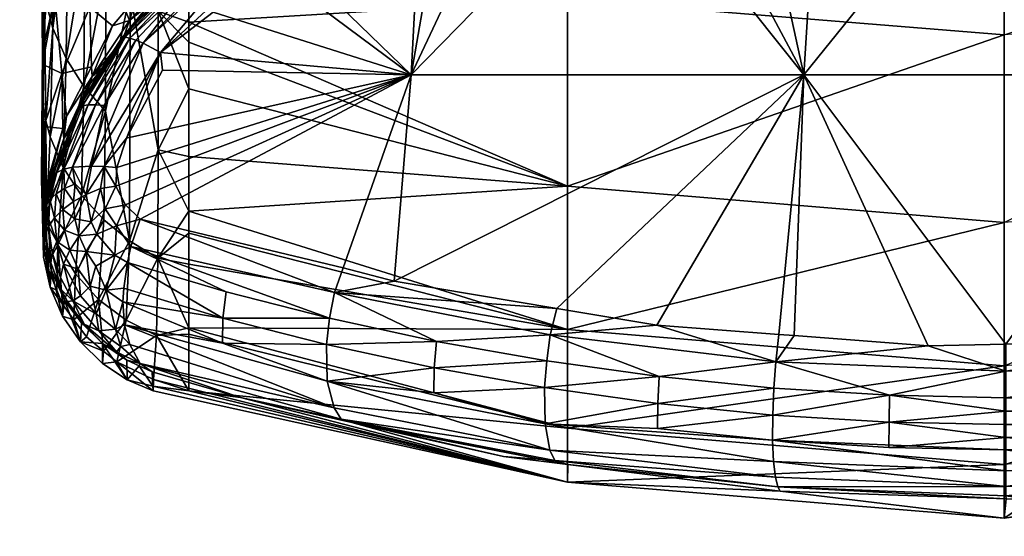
# Model space of a CAD drawing. Extents: x -0.027 to 0.149, y -0.14 to 0.028.
# Tile 62 of 256: x 0.11223 to 0.12031, y -0.04071 to -0.03646. Entities that reach past the tile are written whole.
import ezdxf

# ---------------------------------------------------------------- set-up
doc = ezdxf.new("R2010")
doc.units = 0
doc.layers.add('mesh', color=7, linetype='CONTINUOUS')

msp = doc.modelspace()

# ---------------------------------------------------------------- meshes
at = {"layer": 'mesh'}
mesh = msp.add_polyface(dxfattribs=at)
corners = [(0.0235603, -0.0439264, 0.1815687), (0.02417, -0.0344253, 0.1822482), (0.0225835, -0.0439271, 0.179067), (0.0239123, -0.0405424, 0.1822774), (0.0237697, -0.0439261, 0.1822936), (0.0236005, -0.0479365, 0.1823208), (0.0224194, -0.0479375, 0.1791201), (0.022311, -0.0519963, 0.179313), (0.0233057, -0.0519955, 0.1819246), (0.0234292, -0.0519953, 0.1823485), (0.0227097, -0.0690134, 0.1824636), (0.0238109, -0.0405514, 0.186602), (0.1124457, -0.0380512, 0.144804), (0.1124405, -0.0372936, 0.138415), (0.1124192, -0.0379152, 0.1447998), (0.1124759, -0.0374267, 0.1384115), (0.1124523, -0.0379157, 0.1575991), (0.1124157, -0.0381712, 0.1576008), (0.1124426, -0.0378841, 0.1540933), (0.1124557, -0.0379269, 0.1588381), (0.0255364, 0.0002093, 0.1867965), (0.0220894, -0.0804841, 0.1866352), (0.1124126, -0.0380864, 0.151185), (0.1124078, -0.0376397, 0.1447902), (0.1124347, -0.0378578, 0.151186), (0.1124065, -0.0377776, 0.1447952), (0.1124262, -0.0383278, 0.1511837), (0.112448, -0.0384845, 0.1511827), (0.1124745, -0.0377794, 0.1637814), (0.1124222, -0.0384153, 0.1576025), (0.1124265, -0.038195, 0.163829), (0.1124449, -0.0382982, 0.1638442), (0.1124382, -0.0380453, 0.1638113), (0.1124761, -0.0386628, 0.1576038), (0.1124636, -0.038163, 0.1641002), (0.1124805, -0.0384637, 0.1640135), (0.1124383, -0.038233, 0.1639717), (0.1124406, -0.0379925, 0.1639348), (0.1124729, -0.0379418, 0.1640601), (0.1124842, -0.0385196, 0.1638768)]
mesh.append_faces([[corners[k] for k in face] for face in [(0, 1, 2, 2), (0, 3, 1, 1), (4, 3, 0, 0), (5, 4, 0, 0), (6, 7, 8, 8), (6, 5, 0, 0), (8, 5, 6, 6), (8, 9, 5, 5), (9, 8, 10, 10), (11, 9, 10, 10), (5, 9, 11, 11), (11, 4, 5, 5), (11, 3, 4, 4), (1, 3, 11, 11), (12, 13, 14, 14), (15, 13, 12, 12), (16, 17, 18, 18), (19, 17, 16, 16), (20, 11, 21, 21), (22, 23, 24, 24), (22, 25, 23, 23), (22, 14, 25, 25), (22, 12, 14, 14), (26, 12, 22, 22), (12, 26, 27, 27), (18, 22, 24, 24), (18, 17, 22, 22), (19, 28, 17, 17), (29, 30, 31, 31), (29, 32, 30, 30), (17, 32, 29, 29), (28, 32, 17, 17), (33, 29, 31, 31), (33, 26, 29, 29), (29, 22, 17, 17), (29, 26, 22, 22), (34, 35, 36, 36), (31, 32, 37, 37), (31, 30, 32, 32), (36, 37, 38, 38), (36, 31, 37, 37), (39, 31, 36, 36)]])
mesh = msp.add_polyface(dxfattribs=at)
corners = [(0.1160576, -0.0335905, 0.1416229), (0.1167728, -0.0343813, 0.1511863), (0.1161452, -0.0345126, 0.1511862), (0.1173013, -0.0334524, 0.1422099), (0.1175442, -0.0342199, 0.1511865), (0.1173303, -0.0342646, 0.1511864), (0.117943, -0.0341977, 0.1511864), (0.1153305, -0.0343467, 0.1460768), (0.1157746, -0.0345901, 0.1511861), (0.1169652, -0.0327502, 0.1377617), (0.1175963, -0.0344925, 0.1575373), (0.1178852, -0.0346186, 0.1638329), (0.1166068, -0.0347537, 0.1637198), (0.1164072, -0.034684, 0.1570695), (0.1161878, -0.0348764, 0.163678), (0.1156348, -0.0350384, 0.1636229), (0.1153294, -0.0349866, 0.1565282), (0.1167265, -0.0353949, 0.1176169), (0.1136146, -0.0355022, 0.121434), (0.1167265, -0.0362941, 0.1213258), (0.1149624, -0.0336013, 0.1131687), (0.1167265, -0.0339456, 0.1130387), (0.1167265, -0.0334259, 0.112199), (0.1185144, -0.0336298, 0.1121049), (0.1149624, -0.0340029, 0.1140383), (0.1167265, -0.0343516, 0.1139276), (0.1136146, -0.034274, 0.1162857), (0.1161687, -0.0348557, 0.1637853), (0.1172044, -0.0348882, 0.1644231), (0.1176481, -0.0350079, 0.1646291), (0.1172196, -0.0350975, 0.1645825), (0.1182426, -0.0347706, 0.1645205), (0.1172069, -0.0347566, 0.1642291), (0.1182488, -0.0346391, 0.1643261), (0.1161609, -0.034878, 0.163898), (0.1150914, -0.035185, 0.163677), (0.1150919, -0.0352411, 0.1639014), (0.1161563, -0.0349132, 0.1640092), (0.1161553, -0.0349612, 0.1641164), (0.1182688, -0.034535, 0.1639936), (0.1182609, -0.0345563, 0.1641068), (0.1182541, -0.0345911, 0.1642184), (0.1154431, -0.0369161, 0.1652405), (0.1161959, -0.0353115, 0.1644712), (0.1155194, -0.035453, 0.1643976), (0.1161729, -0.0351705, 0.1643937), (0.1157032, -0.0354146, 0.1644176), (0.1151126, -0.0353452, 0.1641105)]
mesh.append_faces([[corners[k] for k in face] for face in [(0, 1, 2, 2), (3, 4, 5, 5), (3, 6, 4, 4), (7, 2, 8, 8), (7, 0, 2, 2), (0, 5, 1, 1), (0, 3, 5, 5), (9, 3, 0, 0), (10, 11, 12, 12), (13, 14, 15, 15), (12, 14, 13, 13), (8, 13, 16, 16), (2, 13, 8, 8), (13, 10, 12, 12), (13, 1, 10, 10), (2, 1, 13, 13), (10, 5, 4, 4), (1, 5, 10, 10), (17, 18, 19, 19), (20, 21, 22, 22), (21, 23, 22, 22), (24, 25, 21, 21), (25, 26, 17, 17), (27, 14, 12, 12), (28, 29, 30, 30), (31, 29, 28, 28), (32, 33, 28, 28), (27, 15, 14, 14), (34, 35, 27, 27), (36, 37, 38, 38), (39, 27, 12, 12), (40, 34, 27, 27), (41, 37, 34, 34), (32, 37, 41, 41), (32, 38, 37, 37), (42, 43, 30, 30), (44, 45, 46, 46), (45, 43, 46, 46), (45, 30, 43, 43), (28, 30, 45, 45), (32, 28, 45, 45), (45, 38, 32, 32), (45, 47, 38, 38)]])
mesh = msp.add_polyface(dxfattribs=at)
corners = [(0.1140525, -0.0342607, 0.1403363), (0.1149814, -0.0338466, 0.140986), (0.1153305, -0.0343467, 0.1460768), (0.1156648, -0.0328424, 0.136884), (0.1160576, -0.0335905, 0.1416229), (0.1147915, -0.0334926, 0.1384523), (0.1157746, -0.0345901, 0.1511861), (0.1156231, -0.0346561, 0.1511861), (0.1151345, -0.0348689, 0.1511861), (0.1145353, -0.0351298, 0.151186), (0.1143337, -0.0347978, 0.1457514), (0.1153294, -0.0349866, 0.1565282), (0.1151033, -0.0351941, 0.16357), (0.1149472, -0.0352399, 0.1635545), (0.1156348, -0.0350384, 0.1636229), (0.1164072, -0.034684, 0.1570695), (0.1145941, -0.0354319, 0.1635383), (0.1143505, -0.0354334, 0.155946), (0.1149624, -0.0336013, 0.1131687), (0.1136146, -0.0335192, 0.113873), (0.1149624, -0.0340029, 0.1140383), (0.1136146, -0.0348276, 0.1184244), (0.1136146, -0.0350864, 0.1195793), (0.1167265, -0.0353949, 0.1176169), (0.1167265, -0.0339456, 0.1130387), (0.1136146, -0.0341179, 0.1156824), (0.1167265, -0.0343516, 0.1139276), (0.1136146, -0.034274, 0.1162857), (0.1150914, -0.035185, 0.163677), (0.1161687, -0.0348557, 0.1637853), (0.1150892, -0.0352068, 0.1637899), (0.1161609, -0.034878, 0.163898), (0.114032, -0.0357265, 0.1636205), (0.1161563, -0.0349132, 0.1640092), (0.1150919, -0.0352411, 0.1639014), (0.1150998, -0.0352875, 0.164009), (0.1161553, -0.0349612, 0.1641164), (0.1140586, -0.0357707, 0.1638474), (0.1140829, -0.0358095, 0.1639563), (0.1154431, -0.0369161, 0.1652405), (0.1155194, -0.035453, 0.1643976), (0.1157032, -0.0354146, 0.1644176), (0.1144369, -0.0359392, 0.1643187), (0.1141945, -0.0359839, 0.1642379), (0.1161729, -0.0351705, 0.1643937), (0.1151126, -0.0353452, 0.1641105), (0.1141143, -0.0358589, 0.164059)]
mesh.append_faces([[corners[k] for k in face] for face in [(0, 1, 2, 2), (3, 4, 5, 5), (6, 7, 2, 2), (8, 9, 10, 10), (2, 8, 10, 10), (7, 8, 2, 2), (1, 4, 2, 2), (1, 5, 4, 4), (0, 5, 1, 1), (11, 8, 7, 7), (11, 12, 13, 13), (11, 14, 12, 12), (15, 14, 11, 11), (16, 11, 13, 13), (16, 17, 11, 11), (17, 8, 11, 11), (17, 9, 8, 8), (6, 11, 7, 7), (18, 19, 20, 20), (21, 22, 23, 23), (20, 24, 18, 18), (20, 25, 26, 26), (25, 27, 26, 26), (28, 12, 14, 14), (13, 28, 16, 16), (13, 12, 28, 28), (29, 28, 14, 14), (30, 28, 31, 31), (30, 32, 28, 28), (30, 33, 34, 34), (31, 33, 30, 30), (35, 34, 36, 36), (35, 37, 34, 34), (38, 37, 35, 35), (39, 40, 41, 41), (39, 42, 40, 40), (40, 43, 44, 44), (42, 43, 40, 40), (45, 35, 36, 36), (45, 38, 35, 35), (46, 38, 45, 45), (45, 44, 43, 43), (43, 46, 45, 45)]])
mesh = msp.add_polyface(dxfattribs=at)
corners = [(0.1219027, -0.0333932, 0.1426699), (0.1226821, -0.0342221, 0.1511861), (0.1218879, -0.0341324, 0.151186), (0.1203146, -0.0340659, 0.151186), (0.1203146, -0.0333794, 0.1428504), (0.1215254, -0.0340915, 0.1511859), (0.1203146, -0.0343477, 0.1575769), (0.1187432, -0.0341533, 0.1511863), (0.1203146, -0.0343548, 0.1579719), (0.1189124, -0.0343897, 0.1578623), (0.1203146, -0.0344635, 0.1639728), (0.1191619, -0.0344838, 0.1639459), (0.1217165, -0.0343897, 0.1578624), (0.1223508, -0.0345359, 0.1638745), (0.1225391, -0.0345425, 0.1638654), (0.1230324, -0.0344924, 0.1575375), (0.1227482, -0.0345816, 0.1638442), (0.1203144, -0.0336979, 0.1120735), (0.1221144, -0.0336298, 0.1121049), (0.1203144, -0.0330437, 0.1112873), (0.1239024, -0.0362941, 0.1213258), (0.1203144, -0.0365873, 0.1212878), (0.1203144, -0.0381309, 0.1287646), (0.1239024, -0.035395, 0.1176169), (0.1203144, -0.0356829, 0.1175574), (0.1221144, -0.0345617, 0.1138609), (0.1203144, -0.0346318, 0.1138386), (0.1185144, -0.0336298, 0.1121049), (0.1223683, -0.0345563, 0.1641068), (0.1223843, -0.0346994, 0.1644274), (0.1203146, -0.0345729, 0.1644197), (0.1223804, -0.0346391, 0.1643261), (0.1219592, -0.0369161, 0.1659147), (0.1218354, -0.03495, 0.1646817), (0.122383, -0.0349786, 0.1646498), (0.1203146, -0.0348707, 0.1647703), (0.1186663, -0.0369161, 0.1659144), (0.1231582, -0.035019, 0.1646047), (0.1203256, -0.0391306, 0.1667907), (0.1203146, -0.0344917, 0.1641995), (0.1182541, -0.0345911, 0.1642184), (0.1203146, -0.0347014, 0.1646124), (0.1182488, -0.0346391, 0.1643261), (0.1187901, -0.0349492, 0.1646895), (0.1223873, -0.0348511, 0.1646036)]
mesh.append_faces([[corners[k] for k in face] for face in [(0, 1, 2, 2), (0, 3, 4, 4), (0, 5, 3, 3), (2, 5, 0, 0), (6, 7, 3, 3), (8, 9, 6, 6), (10, 11, 8, 8), (12, 8, 6, 6), (12, 10, 8, 8), (13, 10, 12, 12), (12, 14, 13, 13), (15, 16, 12, 12), (5, 6, 3, 3), (5, 12, 6, 6), (2, 12, 5, 5), (1, 12, 2, 2), (1, 15, 12, 12), (17, 18, 19, 19), (20, 21, 22, 22), (23, 24, 21, 21), (25, 26, 24, 24), (19, 27, 17, 17), (25, 17, 26, 26), (25, 18, 17, 17), (28, 10, 13, 13), (29, 30, 31, 31), (32, 33, 34, 34), (32, 35, 33, 33), (36, 35, 32, 32), (34, 37, 32, 32), (32, 38, 36, 36), (39, 11, 10, 10), (30, 40, 39, 39), (41, 42, 30, 30), (35, 43, 41, 41), (28, 39, 10, 10), (33, 44, 34, 34), (35, 44, 33, 33), (44, 41, 29, 29), (35, 41, 44, 44), (41, 30, 29, 29), (31, 39, 28, 28), (30, 39, 31, 31)]])
mesh = msp.add_polyface(dxfattribs=at)
corners = [(0.1173013, -0.0334524, 0.1422099), (0.1187266, -0.0333932, 0.1426699), (0.117943, -0.0341977, 0.1511864), (0.1203146, -0.0333794, 0.1428504), (0.1203146, -0.0340659, 0.151186), (0.1187432, -0.0341533, 0.1511863), (0.1189124, -0.0343897, 0.1578623), (0.1182841, -0.0345765, 0.1638682), (0.1178852, -0.0346186, 0.1638329), (0.1191619, -0.0344838, 0.1639459), (0.1175963, -0.0344925, 0.1575373), (0.1175442, -0.0342199, 0.1511865), (0.1203146, -0.0343477, 0.1575769), (0.1203146, -0.0343548, 0.1579719), (0.1203144, -0.0356829, 0.1175574), (0.1203144, -0.0346318, 0.1138386), (0.1185144, -0.0345617, 0.1138609), (0.1167265, -0.0339456, 0.1130387), (0.1167265, -0.0343516, 0.1139276), (0.1185144, -0.0336298, 0.1121049), (0.1203144, -0.0336979, 0.1120735), (0.1203144, -0.0365873, 0.1212878), (0.1167264, -0.0378322, 0.128771), (0.1203144, -0.0381309, 0.1287646), (0.1167265, -0.0362941, 0.1213258), (0.1167265, -0.0353949, 0.1176169), (0.1182488, -0.0346391, 0.1643261), (0.1182426, -0.0347706, 0.1645205), (0.1172044, -0.0348882, 0.1644231), (0.1182453, -0.0349772, 0.1646607), (0.1176481, -0.0350079, 0.1646291), (0.1187901, -0.0349492, 0.1646895), (0.1182541, -0.0345911, 0.1642184), (0.1172069, -0.0347566, 0.1642291), (0.1182688, -0.034535, 0.1639936), (0.1182609, -0.0345563, 0.1641068), (0.1203146, -0.0345729, 0.1644197), (0.1166068, -0.0347537, 0.1637198), (0.1161687, -0.0348557, 0.1637853), (0.1161609, -0.034878, 0.163898), (0.1186663, -0.0369161, 0.1659144), (0.1172196, -0.0350975, 0.1645825), (0.1203146, -0.0348707, 0.1647703), (0.1174605, -0.0389754, 0.1665344), (0.1166381, -0.0388374, 0.1662926), (0.1203146, -0.0344917, 0.1641995), (0.1203146, -0.0347014, 0.1646124)]
mesh.append_faces([[corners[k] for k in face] for face in [(0, 1, 2, 2), (3, 4, 5, 5), (1, 5, 2, 2), (1, 3, 5, 5), (6, 7, 8, 8), (6, 9, 7, 7), (10, 6, 8, 8), (10, 5, 6, 6), (2, 5, 10, 10), (10, 11, 2, 2), (12, 6, 5, 5), (13, 9, 6, 6), (14, 15, 16, 16), (17, 18, 19, 19), (16, 18, 14, 14), (16, 19, 18, 18), (15, 19, 16, 16), (15, 20, 19, 19), (21, 22, 23, 23), (21, 24, 22, 22), (14, 24, 21, 21), (14, 25, 24, 24), (18, 25, 14, 14), (26, 27, 28, 28), (27, 29, 30, 30), (31, 29, 27, 27), (32, 26, 33, 33), (34, 9, 35, 35), (34, 7, 9, 9), (8, 7, 34, 34), (36, 26, 32, 32), (34, 37, 8, 8), (35, 38, 34, 34), (32, 39, 35, 35), (40, 30, 29, 29), (40, 41, 30, 30), (40, 31, 42, 42), (29, 31, 40, 40), (43, 44, 40, 40), (45, 35, 9, 9), (45, 32, 35, 35), (46, 27, 26, 26), (46, 31, 27, 27)]])
mesh = msp.add_polyface(dxfattribs=at)
corners = [(0.1124781, -0.0358672, 0.1356232), (0.1125144, -0.0362783, 0.1387228), (0.1124124, -0.0367253, 0.1371642), (0.1127002, -0.0357391, 0.1390432), (0.1128014, -0.036359, 0.1451049), (0.1131057, -0.0358744, 0.1452658), (0.1125717, -0.0369063, 0.1449445), (0.1130942, -0.0363861, 0.1511859), (0.1129875, -0.0365137, 0.1511859), (0.112635, -0.0353326, 0.1360235), (0.1129332, -0.036059, 0.1257967), (0.1127526, -0.0370119, 0.1320468), (0.1129301, -0.037215, 0.1320384), (0.112762, -0.0358464, 0.1257877), (0.1124183, -0.0371573, 0.1384187), (0.1124295, -0.0362688, 0.1320896), (0.1124405, -0.0372936, 0.138415), (0.1126227, -0.0356129, 0.1257765), (0.1124979, -0.0365339, 0.132073), (0.1126071, -0.0367834, 0.1320585), (0.1125147, -0.0353636, 0.1257633), (0.1124371, -0.0351035, 0.1257488), (0.1131347, -0.0362431, 0.1258031), (0.1130714, -0.036632, 0.1635768), (0.1129031, -0.0368586, 0.1636074), (0.1128226, -0.0369291, 0.1547043), (0.1128052, -0.0369904, 0.1636253), (0.1131276, -0.03647, 0.1550227), (0.1127096, -0.0371883, 0.1637817), (0.1130668, -0.0366086, 0.163683), (0.1130933, -0.036607, 0.1638005), (0.1127879, -0.0371633, 0.1640209), (0.1127416, -0.0371721, 0.1639022), (0.1131315, -0.0366145, 0.1639165), (0.1129203, -0.0371694, 0.1642411), (0.1128479, -0.0371623, 0.1641349), (0.1131807, -0.0366313, 0.1640283), (0.1124144, -0.0368277, 0.138431), (0.1124011, -0.0358431, 0.1320816), (0.1128169, -0.0368506, 0.1511859), (0.1126114, -0.0372568, 0.1511859), (0.1124384, -0.0353894, 0.132533), (0.1123871, -0.0347439, 0.1257495), (0.1124094, -0.0370194, 0.1384226)]
mesh.append_faces([[corners[k] for k in face] for face in [(0, 1, 2, 2), (3, 1, 0, 0), (3, 4, 1, 1), (5, 4, 3, 3), (4, 6, 1, 1), (4, 7, 8, 8), (5, 7, 4, 4), (9, 3, 0, 0), (10, 11, 12, 12), (10, 13, 11, 11), (14, 15, 2, 2), (16, 15, 14, 14), (17, 18, 19, 19), (17, 20, 18, 18), (18, 15, 16, 16), (20, 15, 18, 18), (20, 21, 15, 15), (12, 22, 10, 10), (13, 19, 11, 11), (13, 17, 19, 19), (23, 24, 25, 25), (26, 25, 24, 24), (25, 27, 23, 23), (25, 8, 27, 27), (28, 26, 24, 24), (29, 24, 23, 23), (29, 28, 24, 24), (30, 28, 29, 29), (31, 32, 30, 30), (30, 33, 31, 31), (34, 35, 36, 36), (1, 37, 2, 2), (0, 2, 38, 38), (39, 40, 6, 6), (1, 6, 37, 37), (4, 39, 6, 6), (4, 8, 39, 39), (41, 0, 38, 38), (15, 38, 2, 2), (15, 42, 38, 38), (43, 2, 37, 37), (25, 40, 39, 39), (39, 8, 25, 25)]])
mesh = msp.add_polyface(dxfattribs=at)
corners = [(0.1167264, -0.0378322, 0.128771), (0.1136146, -0.0366476, 0.1265435), (0.1136146, -0.0370328, 0.1287964), (0.1136146, -0.0364834, 0.125811), (0.1167265, -0.0362941, 0.1213258), (0.1136146, -0.0355022, 0.121434), (0.1136146, -0.0380374, 0.1346724), (0.1136146, -0.0382187, 0.1362243), (0.1167264, -0.039011, 0.1362482), (0.1136146, -0.0375882, 0.1320452), (0.1136146, -0.0384741, 0.1384111), (0.1136146, -0.038998, 0.1428976), (0.1132401, -0.0366571, 0.1641331), (0.1136051, -0.0361779, 0.1639711), (0.1140829, -0.0358095, 0.1639563), (0.1141143, -0.0358589, 0.164059), (0.1135688, -0.0361476, 0.163861), (0.116585, -0.0390548, 0.1663594), (0.1166381, -0.0388374, 0.1662926), (0.1174605, -0.0389754, 0.1665344), (0.1148132, -0.0387077, 0.1657462), (0.1147466, -0.0391348, 0.1656698), (0.1147708, -0.0389181, 0.1657311), (0.1156503, -0.0391083, 0.166068), (0.1138943, -0.0389163, 0.1652764), (0.1139214, -0.0387011, 0.1653372), (0.1165552, -0.0392692, 0.1663465), (0.1138925, -0.0391221, 0.1651707), (0.1130228, -0.0376787, 0.1646196), (0.1131039, -0.037437, 0.164548), (0.1154431, -0.0369161, 0.1652405), (0.1172196, -0.0350975, 0.1645825), (0.1186663, -0.0369161, 0.1659144), (0.1157032, -0.0354146, 0.1644176), (0.1161959, -0.0353115, 0.1644712), (0.1133832, -0.0367326, 0.1643137), (0.1141945, -0.0359839, 0.1642379), (0.1131385, -0.0383268, 0.1649036), (0.1153019, -0.0386132, 0.1658996), (0.1148843, -0.0385036, 0.1656955), (0.1132144, -0.0381025, 0.1648923), (0.1131106, -0.0384595, 0.1648819), (0.1130962, -0.0379865, 0.1647888), (0.1144369, -0.0359392, 0.1643187), (0.1138149, -0.0364021, 0.1643347), (0.1134001, -0.0368793, 0.16441)]
mesh.append_faces([[corners[k] for k in face] for face in [(0, 1, 2, 2), (0, 3, 1, 1), (4, 3, 0, 0), (4, 5, 3, 3), (6, 7, 8, 8), (0, 6, 8, 8), (0, 9, 6, 6), (2, 9, 0, 0), (8, 10, 11, 11), (7, 10, 8, 8), (12, 13, 14, 14), (15, 12, 14, 14), (13, 16, 14, 14), (17, 18, 19, 19), (20, 18, 17, 17), (21, 22, 23, 23), (24, 22, 21, 21), (24, 25, 22, 22), (23, 17, 26, 26), (23, 20, 17, 17), (22, 20, 23, 23), (21, 27, 24, 24), (28, 29, 30, 30), (30, 31, 32, 32), (33, 34, 30, 30), (35, 12, 15, 15), (36, 35, 15, 15), (37, 22, 25, 25), (20, 38, 18, 18), (39, 20, 40, 40), (38, 20, 39, 39), (22, 37, 20, 20), (24, 41, 25, 25), (30, 39, 40, 40), (30, 40, 42, 42), (30, 36, 43, 43), (30, 44, 36, 36), (35, 44, 30, 30), (30, 45, 35, 35), (29, 45, 30, 30), (30, 38, 39, 39), (32, 38, 30, 30), (32, 18, 38, 38)]])
mesh = msp.add_polyface(dxfattribs=at)
corners = [(0.1131057, -0.0358744, 0.1452658), (0.1131913, -0.03627, 0.1511859), (0.1130942, -0.0363861, 0.1511859), (0.113435, -0.0359788, 0.151186), (0.1133648, -0.037532, 0.1320332), (0.1136146, -0.0375882, 0.1320452), (0.1136146, -0.0370328, 0.1287964), (0.1136146, -0.0366476, 0.1265435), (0.1136146, -0.0364834, 0.125811), (0.1133639, -0.0363916, 0.1258068), (0.1131347, -0.0362431, 0.1258031), (0.1131277, -0.0382814, 0.1383984), (0.1136146, -0.0380374, 0.1346724), (0.1133615, -0.0384237, 0.1384002), (0.1136146, -0.0355022, 0.121434), (0.1129301, -0.037215, 0.1320384), (0.1131276, -0.03647, 0.1550227), (0.1132903, -0.0363372, 0.1635369), (0.1130714, -0.036632, 0.1635768), (0.113527, -0.0361325, 0.1635252), (0.1134922, -0.036068, 0.1553361), (0.1129875, -0.0365137, 0.1511859), (0.1136525, -0.036024, 0.163519), (0.1132401, -0.0366571, 0.1641331), (0.1131807, -0.0366313, 0.1640283), (0.1136051, -0.0361779, 0.1639711), (0.1129203, -0.0371694, 0.1642411), (0.1139018, -0.0358085, 0.1635067), (0.1135234, -0.0361181, 0.1636315), (0.1130668, -0.0366086, 0.163683), (0.1135415, -0.0361276, 0.163747), (0.1130933, -0.036607, 0.1638005), (0.1135688, -0.0361476, 0.163861), (0.1131315, -0.0366145, 0.1639165), (0.1140586, -0.0357707, 0.1638474), (0.1128479, -0.0371623, 0.1641349), (0.1131039, -0.037437, 0.164548), (0.1133832, -0.0367326, 0.1643137), (0.1134001, -0.0368793, 0.16441), (0.1129186, -0.0376714, 0.1645464), (0.1128153, -0.0376661, 0.1644673), (0.1141945, -0.0359839, 0.1642379), (0.1138149, -0.0364021, 0.1643347), (0.1130228, -0.0376787, 0.1646196), (0.1154431, -0.0369161, 0.1652405), (0.1130157, -0.0378326, 0.164684), (0.1130962, -0.0379865, 0.1647888)]
mesh.append_faces([[corners[k] for k in face] for face in [(0, 1, 2, 2), (3, 1, 0, 0), (4, 5, 6, 6), (7, 8, 9, 9), (9, 6, 7, 7), (9, 4, 6, 6), (10, 4, 9, 9), (10, 11, 4, 4), (4, 12, 5, 5), (4, 13, 12, 12), (11, 13, 4, 4), (8, 14, 9, 9), (15, 11, 10, 10), (16, 17, 18, 18), (16, 19, 17, 17), (20, 19, 16, 16), (20, 1, 3, 3), (16, 1, 20, 20), (16, 2, 1, 1), (21, 2, 16, 16), (22, 19, 20, 20), (23, 24, 25, 25), (26, 24, 23, 23), (27, 28, 22, 22), (17, 29, 18, 18), (17, 28, 29, 29), (19, 28, 17, 17), (19, 22, 28, 28), (30, 29, 28, 28), (31, 29, 30, 30), (31, 32, 33, 33), (30, 32, 31, 31), (30, 34, 32, 32), (25, 33, 32, 32), (24, 33, 25, 25), (24, 35, 33, 33), (36, 37, 38, 38), (36, 39, 37, 37), (39, 40, 37, 37), (37, 40, 23, 23), (41, 42, 37, 37), (43, 44, 45, 45), (44, 46, 45, 45)]])
mesh = msp.add_polyface(dxfattribs=at)
corners = [(0.1129301, -0.037215, 0.1320384), (0.1127526, -0.0370119, 0.1320468), (0.1127333, -0.0379081, 0.1384013), (0.1124183, -0.0371573, 0.1384187), (0.1124124, -0.0367253, 0.1371642), (0.1124094, -0.0370194, 0.1384226), (0.1124065, -0.0377776, 0.1447952), (0.1124078, -0.0376397, 0.1447902), (0.1124192, -0.0379152, 0.1447998), (0.1124405, -0.0372936, 0.138415), (0.1126071, -0.0367834, 0.1320585), (0.1124759, -0.0374267, 0.1384115), (0.1125837, -0.0376791, 0.1384056), (0.1124979, -0.0365339, 0.132073), (0.1128052, -0.0369904, 0.1636253), (0.1125876, -0.0374404, 0.1543812), (0.1128226, -0.0369291, 0.1547043), (0.1127102, -0.0372172, 0.1636701), (0.1124557, -0.0379269, 0.1588381), (0.1124523, -0.0379157, 0.1575991), (0.112649, -0.037363, 0.163699), (0.1126114, -0.0372568, 0.1511859), (0.1132401, -0.0366571, 0.1641331), (0.1128153, -0.0376661, 0.1644673), (0.1129203, -0.0371694, 0.1642411), (0.1124943, -0.0377475, 0.1639035), (0.1127096, -0.0371883, 0.1637817), (0.1130933, -0.036607, 0.1638005), (0.1127416, -0.0371721, 0.1639022), (0.1127879, -0.0371633, 0.1640209), (0.1131315, -0.0366145, 0.1639165), (0.1128479, -0.0371623, 0.1641349), (0.1124245, -0.0373419, 0.1447984), (0.1125815, -0.0373586, 0.1511859), (0.1124347, -0.0378578, 0.151186), (0.1125717, -0.0369063, 0.1449445), (0.1124144, -0.0368277, 0.138431), (0.1124745, -0.0377794, 0.1637814), (0.1124426, -0.0378841, 0.1540933), (0.1126601, -0.0376749, 0.1642942), (0.1125874, -0.0376909, 0.1641746), (0.1130228, -0.0376787, 0.1646196), (0.1129186, -0.0376714, 0.1645464), (0.1131039, -0.037437, 0.164548), (0.1125304, -0.0377204, 0.1640255)]
mesh.append_faces([[corners[k] for k in face] for face in [(0, 1, 2, 2), (3, 4, 5, 5), (6, 5, 7, 7), (6, 3, 5, 5), (8, 3, 6, 6), (8, 9, 3, 3), (10, 11, 12, 12), (10, 13, 11, 11), (13, 9, 11, 11), (1, 12, 2, 2), (1, 10, 12, 12), (14, 15, 16, 16), (17, 15, 14, 14), (18, 19, 15, 15), (20, 15, 17, 17), (20, 18, 15, 15), (15, 21, 16, 16), (22, 23, 24, 24), (25, 20, 26, 26), (26, 17, 14, 14), (20, 17, 26, 26), (27, 28, 26, 26), (29, 30, 31, 31), (32, 33, 34, 34), (32, 35, 33, 33), (32, 36, 35, 35), (35, 21, 33, 33), (34, 7, 32, 32), (7, 36, 32, 32), (7, 5, 36, 36), (37, 18, 20, 20), (38, 33, 15, 15), (15, 33, 21, 21), (31, 39, 40, 40), (41, 42, 43, 43), (24, 23, 39, 39), (44, 26, 28, 28), (25, 26, 44, 44), (37, 20, 25, 25), (29, 44, 28, 28), (40, 44, 29, 29), (29, 31, 40, 40), (24, 39, 31, 31)]])
mesh = msp.add_polyface(dxfattribs=at)
corners = [(0.1203144, -0.0405627, 0.1512773), (0.1167263, -0.0402665, 0.1512593), (0.1184744, -0.0403397, 0.1658025), (0.1203144, -0.0401208, 0.1437672), (0.1167264, -0.0398225, 0.143748), (0.1203144, -0.0393107, 0.1362601), (0.1167264, -0.039011, 0.1362482), (0.1203144, -0.0381309, 0.1287646), (0.1167264, -0.0378322, 0.128771), (0.1184363, -0.0392764, 0.1667341), (0.1185883, -0.0390612, 0.1666758), (0.119689, -0.0391448, 0.1668137), (0.1203276, -0.0393537, 0.16686), (0.1193718, -0.0395519, 0.1668175), (0.1174674, -0.0396185, 0.1665029), (0.118421, -0.0394934, 0.1667226), (0.1184122, -0.0397142, 0.1666601), (0.1174804, -0.0393984, 0.1665651), (0.1193675, -0.0397732, 0.166755), (0.1184632, -0.0390516, 0.1666601), (0.1174605, -0.0389754, 0.1665344), (0.116585, -0.0390548, 0.1663594), (0.1174663, -0.0398248, 0.1663893), (0.1203278, -0.0398993, 0.1667349), (0.1193671, -0.0399797, 0.1666399), (0.1203278, -0.039683, 0.1668243), (0.1203278, -0.039793, 0.1667863), (0.1186663, -0.0369161, 0.1659144), (0.1203256, -0.0391306, 0.1667907), (0.116729, -0.0401203, 0.165436), (0.1203276, -0.0403012, 0.1663192), (0.1203275, -0.0403793, 0.1661155), (0.1184553, -0.0403036, 0.1659952), (0.1165424, -0.0397872, 0.1660994), (0.1184115, -0.0399207, 0.1665456), (0.1203278, -0.0399995, 0.1666709), (0.1184193, -0.0400948, 0.1663864), (0.1203278, -0.0401731, 0.1665103), (0.1184345, -0.040224, 0.1661971), (0.1203283, -0.0404021, 0.1659019)]
mesh.append_faces([[corners[k] for k in face] for face in [(0, 1, 2, 2), (3, 1, 0, 0), (3, 4, 1, 1), (5, 4, 3, 3), (5, 6, 4, 4), (7, 6, 5, 5), (7, 8, 6, 6), (9, 10, 11, 11), (12, 9, 11, 11), (13, 9, 12, 12), (14, 15, 16, 16), (14, 17, 15, 15), (9, 15, 17, 17), (13, 15, 9, 9), (13, 16, 15, 15), (18, 16, 13, 13), (9, 19, 10, 10), (9, 20, 19, 19), (21, 20, 9, 9), (16, 22, 14, 14), (23, 24, 18, 18), (25, 18, 13, 13), (26, 23, 18, 18), (27, 28, 11, 11), (27, 19, 20, 20), (27, 10, 19, 19), (11, 10, 27, 27), (1, 29, 2, 2), (30, 31, 32, 32), (33, 22, 34, 34), (35, 34, 24, 24), (36, 34, 37, 37), (36, 33, 34, 34), (38, 30, 32, 32), (36, 30, 38, 38), (32, 2, 29, 29), (32, 39, 2, 2), (31, 39, 32, 32), (16, 34, 22, 22), (18, 34, 16, 16), (18, 24, 34, 34), (23, 35, 24, 24)]])
mesh = msp.add_polyface(dxfattribs=at)
corners = [(0.1203144, -0.0405627, 0.1512773), (0.1221684, -0.0403137, 0.1657588), (0.1229002, -0.0402704, 0.165689), (0.1205472, -0.0404095, 0.1659136), (0.1239025, -0.0398226, 0.143748), (0.1203144, -0.0401208, 0.1437672), (0.1239024, -0.0390111, 0.1362482), (0.1203144, -0.0393107, 0.1362601), (0.1239024, -0.0378323, 0.128771), (0.1203144, -0.0381309, 0.1287646), (0.1203276, -0.0393537, 0.16686), (0.119689, -0.0391448, 0.1668137), (0.1203256, -0.0391306, 0.1667907), (0.122232, -0.0394917, 0.1667196), (0.1203277, -0.0395716, 0.1668489), (0.1222165, -0.0392747, 0.1667312), (0.1222374, -0.0396027, 0.1666951), (0.1203278, -0.039683, 0.1668243), (0.1222409, -0.0397125, 0.1666572), (0.1203278, -0.039793, 0.1667863), (0.1222423, -0.0398187, 0.1666062), (0.1221972, -0.040302, 0.1659925), (0.1203275, -0.0403793, 0.1661155), (0.121276, -0.0402809, 0.1662874), (0.1193718, -0.0395519, 0.1668175), (0.1193675, -0.0397732, 0.166755), (0.1203278, -0.0398993, 0.1667349), (0.1212878, -0.0399787, 0.1666383), (0.1222416, -0.039919, 0.1665427), (0.1212838, -0.0401525, 0.166478), (0.1222337, -0.0400931, 0.1663835), (0.1222182, -0.0402224, 0.1661942), (0.1203283, -0.0404021, 0.1659019), (0.1184744, -0.0403397, 0.1658025), (0.1219517, -0.0390941, 0.1667318), (0.1203276, -0.0403012, 0.1663192), (0.1203278, -0.0401731, 0.1665103), (0.1184115, -0.0399207, 0.1665456), (0.1203278, -0.0399995, 0.1666709), (0.1221919, -0.0390653, 0.166683), (0.1184193, -0.0400948, 0.1663864), (0.1219592, -0.0369161, 0.1659147)]
mesh.append_faces([[corners[k] for k in face] for face in [(0, 1, 2, 2), (0, 3, 1, 1), (4, 5, 0, 0), (6, 7, 5, 5), (8, 9, 7, 7), (10, 11, 12, 12), (13, 14, 15, 15), (16, 14, 13, 13), (16, 17, 14, 14), (18, 17, 16, 16), (18, 19, 17, 17), (20, 19, 18, 18), (21, 22, 23, 23), (21, 3, 22, 22), (1, 3, 21, 21), (14, 10, 15, 15), (14, 24, 10, 10), (17, 24, 14, 14), (19, 25, 17, 17), (20, 26, 19, 19), (20, 27, 26, 26), (28, 27, 20, 20), (28, 29, 27, 27), (30, 29, 28, 28), (30, 23, 29, 29), (31, 23, 30, 30), (31, 21, 23, 23), (0, 32, 3, 3), (0, 33, 32, 32), (10, 12, 34, 34), (35, 29, 23, 23), (36, 37, 38, 38), (15, 34, 39, 39), (3, 32, 22, 22), (23, 22, 35, 35), (27, 38, 26, 26), (29, 38, 27, 27), (29, 36, 38, 38), (35, 36, 29, 29), (35, 40, 36, 36), (15, 10, 34, 34), (39, 34, 41, 41), (41, 34, 12, 12)]])
mesh = msp.add_polyface(dxfattribs=at)
corners = [(0.1129166, -0.0381094, 0.1383988), (0.1127333, -0.0379081, 0.1384013), (0.1126848, -0.0385537, 0.1448149), (0.1129301, -0.037215, 0.1320384), (0.1131277, -0.0382814, 0.1383984), (0.1128743, -0.0387627, 0.1448158), (0.1125396, -0.0383132, 0.1448108), (0.1126368, -0.0383584, 0.1644536), (0.1127139, -0.0382401, 0.1645592), (0.1127717, -0.0383701, 0.164622), (0.1125941, -0.0381937, 0.1643956), (0.1125797, -0.0380235, 0.1643441), (0.1126681, -0.0379588, 0.1644507), (0.1126792, -0.0381019, 0.1645017), (0.1125947, -0.0378507, 0.1643002), (0.1130962, -0.0379865, 0.1647888), (0.11302, -0.0381586, 0.1648034), (0.1129268, -0.0380183, 0.1647035), (0.1128605, -0.0382275, 0.1647012), (0.1128125, -0.0381251, 0.1646433), (0.112889, -0.03785, 0.1646163), (0.1127726, -0.0379004, 0.1645422), (0.1126816, -0.0378134, 0.1644073), (0.112707, -0.0385137, 0.164517), (0.1125316, -0.0382871, 0.1642754), (0.1130157, -0.0378326, 0.164684), (0.1129186, -0.0376714, 0.1645464), (0.1130228, -0.0376787, 0.1646196), (0.1126601, -0.0376749, 0.1642942), (0.1128153, -0.0376661, 0.1644673), (0.1130085, -0.0383981, 0.164825), (0.1129368, -0.0386866, 0.1647104), (0.1131106, -0.0384595, 0.1648819), (0.1128519, -0.0384885, 0.1646887), (0.1125874, -0.0376909, 0.1641746), (0.112804, -0.0386556, 0.1645844), (0.1125853, -0.0384745, 0.1643309)]
mesh.append_faces([[corners[k] for k in face] for face in [(0, 1, 2, 2), (3, 1, 0, 0), (0, 4, 3, 3), (0, 5, 4, 4), (2, 5, 0, 0), (1, 6, 2, 2), (7, 8, 9, 9), (7, 10, 8, 8), (11, 12, 13, 13), (11, 14, 12, 12), (10, 13, 8, 8), (10, 11, 13, 13), (15, 16, 17, 17), (18, 17, 16, 16), (19, 17, 18, 18), (19, 20, 17, 17), (21, 20, 19, 19), (8, 18, 9, 9), (8, 19, 18, 18), (13, 19, 8, 8), (13, 21, 19, 19), (12, 21, 13, 13), (12, 22, 21, 21), (14, 22, 12, 12), (23, 7, 9, 9), (24, 10, 7, 7), (25, 17, 20, 20), (26, 27, 25, 25), (28, 21, 22, 22), (28, 29, 21, 21), (20, 26, 25, 25), (15, 17, 25, 25), (18, 16, 30, 30), (21, 26, 20, 20), (29, 26, 21, 21), (31, 30, 32, 32), (9, 30, 33, 33), (9, 18, 30, 30), (14, 28, 22, 22), (34, 28, 14, 14), (35, 9, 33, 33), (23, 9, 35, 35), (36, 7, 23, 23)]])
mesh = msp.add_polyface(dxfattribs=at)
corners = [(0.1124457, -0.0380512, 0.144804), (0.1125396, -0.0383132, 0.1448108), (0.1125837, -0.0376791, 0.1384056), (0.1124759, -0.0374267, 0.1384115), (0.112448, -0.0384845, 0.1511827), (0.1125301, -0.0386874, 0.1511814), (0.1127333, -0.0379081, 0.1384013), (0.1124426, -0.0378841, 0.1540933), (0.1125876, -0.0374404, 0.1543812), (0.1124523, -0.0379157, 0.1575991), (0.1124761, -0.0386628, 0.1576038), (0.1125245, -0.037894, 0.1641833), (0.1125947, -0.0378507, 0.1643002), (0.1125797, -0.0380235, 0.1643441), (0.1125109, -0.0380924, 0.1642258), (0.1125941, -0.0381937, 0.1643956), (0.1124729, -0.0379418, 0.1640601), (0.1124636, -0.038163, 0.1641002), (0.112577, -0.0388034, 0.1511807), (0.1126848, -0.0385537, 0.1448149), (0.1124347, -0.0378578, 0.151186), (0.1125815, -0.0373586, 0.1511859), (0.1124842, -0.0385196, 0.1638768), (0.1125783, -0.0388998, 0.1576047), (0.1124449, -0.0382982, 0.1638442), (0.1125945, -0.0387723, 0.1639246), (0.1124262, -0.0383278, 0.1511837), (0.1126368, -0.0383584, 0.1644536), (0.1125853, -0.0384745, 0.1643309), (0.1125316, -0.0382871, 0.1642754), (0.1124406, -0.0379925, 0.1639348), (0.1124382, -0.0380453, 0.1638113), (0.1124745, -0.0377794, 0.1637814), (0.1125874, -0.0376909, 0.1641746), (0.1124938, -0.0383782, 0.1641462), (0.1125636, -0.0386803, 0.1640587), (0.1124805, -0.0384637, 0.1640135), (0.1125611, -0.0385832, 0.1641971), (0.1124943, -0.0377475, 0.1639035), (0.1125304, -0.0377204, 0.1640255), (0.1124383, -0.038233, 0.1639717), (0.1126192, -0.0387817, 0.1640823), (0.1126634, -0.0387736, 0.1642515)]
mesh.append_faces([[corners[k] for k in face] for face in [(0, 1, 2, 2), (3, 0, 2, 2), (1, 4, 5, 5), (0, 4, 1, 1), (6, 2, 1, 1), (7, 8, 9, 9), (10, 5, 4, 4), (11, 12, 13, 13), (14, 13, 15, 15), (14, 11, 13, 13), (16, 11, 14, 14), (17, 16, 14, 14), (1, 5, 18, 18), (19, 1, 18, 18), (20, 21, 7, 7), (10, 22, 23, 23), (10, 24, 22, 22), (22, 25, 23, 23), (10, 18, 5, 5), (23, 18, 10, 10), (4, 26, 10, 10), (27, 28, 29, 29), (30, 31, 32, 32), (29, 14, 15, 15), (11, 33, 12, 12), (34, 35, 36, 36), (34, 37, 35, 35), (17, 34, 36, 36), (29, 34, 17, 17), (29, 37, 34, 34), (38, 30, 32, 32), (39, 30, 38, 38), (39, 16, 30, 30), (16, 33, 11, 11), (39, 33, 16, 16), (36, 22, 40, 40), (36, 25, 22, 22), (35, 25, 36, 36), (35, 41, 25, 25), (37, 42, 35, 35), (29, 28, 37, 37), (17, 14, 29, 29), (40, 16, 17, 17)]])
mesh = msp.add_polyface(dxfattribs=at)
corners = [(0.1133512, -0.0390602, 0.144807), (0.1136146, -0.0390483, 0.1437029), (0.1136146, -0.038998, 0.1428976), (0.1133615, -0.0384237, 0.1384002), (0.1136146, -0.0384741, 0.1384111), (0.1136146, -0.0382187, 0.1362243), (0.1136146, -0.0380374, 0.1346724), (0.1131277, -0.0382814, 0.1383984), (0.1130996, -0.0389337, 0.1448133), (0.1128743, -0.0387627, 0.1448158), (0.1136146, -0.0395154, 0.151186), (0.1131085, -0.0394257, 0.157604), (0.11332, -0.0394754, 0.1576021), (0.1133217, -0.0395143, 0.1554283), (0.1132065, -0.039309, 0.164061), (0.1133149, -0.0393594, 0.1640789), (0.1140392, -0.0395705, 0.1644684), (0.1133252, -0.039421, 0.151186), (0.1130237, -0.039277, 0.1511815), (0.112905, -0.0391251, 0.1640057), (0.1131052, -0.039262, 0.1640443), (0.1148132, -0.0387077, 0.1657462), (0.1131385, -0.0383268, 0.1649036), (0.1132144, -0.0381025, 0.1648923), (0.1138925, -0.0391221, 0.1651707), (0.1130871, -0.0389724, 0.1646578), (0.1130726, -0.0387838, 0.1647788), (0.114753, -0.0394342, 0.1654917), (0.1148097, -0.039656, 0.1652382), (0.1132168, -0.0392892, 0.164279), (0.1131301, -0.0391332, 0.1645036), (0.1139214, -0.0387011, 0.1653372), (0.1131106, -0.0384595, 0.1648819), (0.1138943, -0.0389163, 0.1652764), (0.1130813, -0.0386714, 0.1648219), (0.1130136, -0.0390083, 0.1645532), (0.113057, -0.0391508, 0.1643945), (0.113021, -0.0391948, 0.1642029), (0.11302, -0.0381586, 0.1648034), (0.1130962, -0.0379865, 0.1647888), (0.1130085, -0.0383981, 0.164825), (0.1129368, -0.0386866, 0.1647104)]
mesh.append_faces([[corners[k] for k in face] for face in [(0, 1, 2, 2), (3, 4, 5, 5), (6, 3, 5, 5), (7, 8, 3, 3), (9, 8, 7, 7), (0, 10, 1, 1), (3, 2, 4, 4), (3, 0, 2, 2), (8, 0, 3, 3), (11, 12, 13, 13), (14, 12, 11, 11), (15, 12, 14, 14), (16, 12, 15, 15), (0, 17, 10, 10), (18, 17, 0, 0), (8, 18, 0, 0), (11, 19, 20, 20), (14, 11, 20, 20), (18, 13, 17, 17), (18, 11, 13, 13), (21, 22, 23, 23), (24, 25, 26, 26), (24, 27, 25, 25), (28, 29, 30, 30), (16, 15, 29, 29), (31, 32, 22, 22), (33, 34, 32, 32), (26, 34, 33, 33), (33, 24, 26, 26), (35, 25, 30, 30), (36, 30, 29, 29), (35, 26, 25, 25), (37, 36, 29, 29), (14, 29, 15, 15), (20, 29, 14, 14), (20, 37, 29, 29), (36, 35, 30, 30), (38, 23, 22, 22), (23, 38, 39, 39), (40, 22, 32, 32), (40, 38, 22, 22), (41, 32, 34, 34)]])
mesh = msp.add_polyface(dxfattribs=at)
corners = [(0.1126708, -0.0389306, 0.1511804), (0.112774, -0.0390704, 0.1511801), (0.1128743, -0.0387627, 0.1448158), (0.1129156, -0.0391875, 0.1511809), (0.1130996, -0.0389337, 0.1448133), (0.1126848, -0.0385537, 0.1448149), (0.1127245, -0.0391125, 0.157605), (0.1129053, -0.03929, 0.1576048), (0.1125783, -0.0388998, 0.1576047), (0.1130237, -0.039277, 0.1511815), (0.112577, -0.0388034, 0.1511807), (0.1125945, -0.0387723, 0.1639246), (0.1127334, -0.0389553, 0.1639649), (0.112905, -0.0391251, 0.1640057), (0.1131085, -0.0394257, 0.157604), (0.1129368, -0.0386866, 0.1647104), (0.1130813, -0.0386714, 0.1648219), (0.1130726, -0.0387838, 0.1647788), (0.1128774, -0.0390204, 0.164337), (0.1128548, -0.0388827, 0.1644873), (0.1130136, -0.0390083, 0.1645532), (0.112804, -0.0386556, 0.1645844), (0.1127246, -0.0387328, 0.1644226), (0.1131052, -0.039262, 0.1640443), (0.113021, -0.0391948, 0.1642029), (0.1126634, -0.0387736, 0.1642515), (0.1127567, -0.0389678, 0.1641305), (0.1126192, -0.0387817, 0.1640823), (0.113057, -0.0391508, 0.1643945), (0.1125853, -0.0384745, 0.1643309), (0.112707, -0.0385137, 0.164517), (0.1125636, -0.0386803, 0.1640587), (0.1125611, -0.0385832, 0.1641971), (0.1128519, -0.0384885, 0.1646887), (0.1130085, -0.0383981, 0.164825)]
mesh.append_faces([[corners[k] for k in face] for face in [(0, 1, 2, 2), (2, 3, 4, 4), (1, 3, 2, 2), (5, 0, 2, 2), (3, 6, 7, 7), (3, 1, 6, 6), (6, 0, 8, 8), (1, 0, 6, 6), (9, 4, 3, 3), (10, 0, 5, 5), (11, 12, 6, 6), (6, 12, 13, 13), (7, 13, 14, 14), (9, 7, 14, 14), (9, 3, 7, 7), (7, 6, 13, 13), (6, 8, 11, 11), (0, 10, 8, 8), (15, 16, 17, 17), (18, 19, 20, 20), (20, 15, 17, 17), (19, 15, 20, 20), (19, 21, 15, 15), (22, 21, 19, 19), (23, 13, 24, 24), (25, 19, 18, 18), (25, 22, 19, 19), (25, 26, 27, 27), (18, 26, 25, 25), (28, 18, 20, 20), (24, 18, 28, 28), (24, 26, 18, 18), (13, 26, 24, 24), (29, 22, 25, 25), (30, 22, 29, 29), (30, 21, 22, 22), (31, 25, 27, 27), (32, 29, 25, 25), (27, 12, 11, 11), (26, 12, 27, 27), (26, 13, 12, 12), (33, 34, 15, 15), (21, 33, 15, 15)]])
mesh = msp.add_polyface(dxfattribs=at)
corners = [(0.1167263, -0.0402665, 0.1512593), (0.1167264, -0.0398225, 0.143748), (0.1136146, -0.0395154, 0.151186), (0.1133217, -0.0395143, 0.1554283), (0.11332, -0.0394754, 0.1576021), (0.1140392, -0.0395705, 0.1644684), (0.1149544, -0.0397752, 0.1648312), (0.1136146, -0.0390483, 0.1437029), (0.1136146, -0.038998, 0.1428976), (0.1167264, -0.039011, 0.1362482), (0.1148681, -0.0397469, 0.165052), (0.1161994, -0.0400537, 0.1653248), (0.1166225, -0.0400867, 0.1656374), (0.1184345, -0.040224, 0.1661971), (0.1184553, -0.0403036, 0.1659952), (0.1165381, -0.0394884, 0.1662845), (0.1174804, -0.0393984, 0.1665651), (0.1174674, -0.0396185, 0.1665029), (0.1184363, -0.0392764, 0.1667341), (0.116585, -0.0390548, 0.1663594), (0.1156295, -0.0393263, 0.1660063), (0.1165552, -0.0392692, 0.1663465), (0.1156503, -0.0391083, 0.166068), (0.1147466, -0.0391348, 0.1656698), (0.115628, -0.0395324, 0.1658959), (0.1133252, -0.039421, 0.151186), (0.116729, -0.0401203, 0.165436), (0.114753, -0.0394342, 0.1654917), (0.1165424, -0.0397872, 0.1660994), (0.1148097, -0.039656, 0.1652382), (0.1165818, -0.0400026, 0.1658333), (0.1184193, -0.0400948, 0.1663864), (0.1132168, -0.0392892, 0.164279), (0.1138925, -0.0391221, 0.1651707), (0.1174663, -0.0398248, 0.1663893), (0.1130871, -0.0389724, 0.1646578), (0.1131301, -0.0391332, 0.1645036)]
mesh.append_faces([[corners[k] for k in face] for face in [(0, 1, 2, 2), (3, 4, 0, 0), (5, 0, 4, 4), (6, 0, 5, 5), (1, 7, 2, 2), (1, 8, 7, 7), (9, 8, 1, 1), (10, 6, 5, 5), (11, 10, 12, 12), (11, 6, 10, 10), (13, 14, 12, 12), (15, 16, 17, 17), (18, 16, 19, 19), (20, 21, 15, 15), (20, 22, 21, 21), (23, 22, 20, 20), (21, 16, 15, 15), (21, 19, 16, 16), (15, 24, 20, 20), (25, 0, 2, 2), (3, 0, 25, 25), (6, 26, 0, 0), (11, 26, 6, 6), (12, 26, 11, 11), (27, 24, 28, 28), (10, 29, 30, 30), (12, 30, 13, 13), (12, 10, 30, 30), (12, 14, 26, 26), (31, 13, 30, 30), (10, 32, 29, 29), (5, 32, 10, 10), (23, 27, 33, 33), (20, 27, 23, 23), (20, 24, 27, 27), (15, 28, 24, 24), (17, 28, 15, 15), (17, 34, 28, 28), (30, 28, 31, 31), (30, 27, 28, 28), (29, 27, 30, 30), (29, 35, 27, 27), (36, 35, 29, 29)]])

doc.saveas('drawing.dxf')
